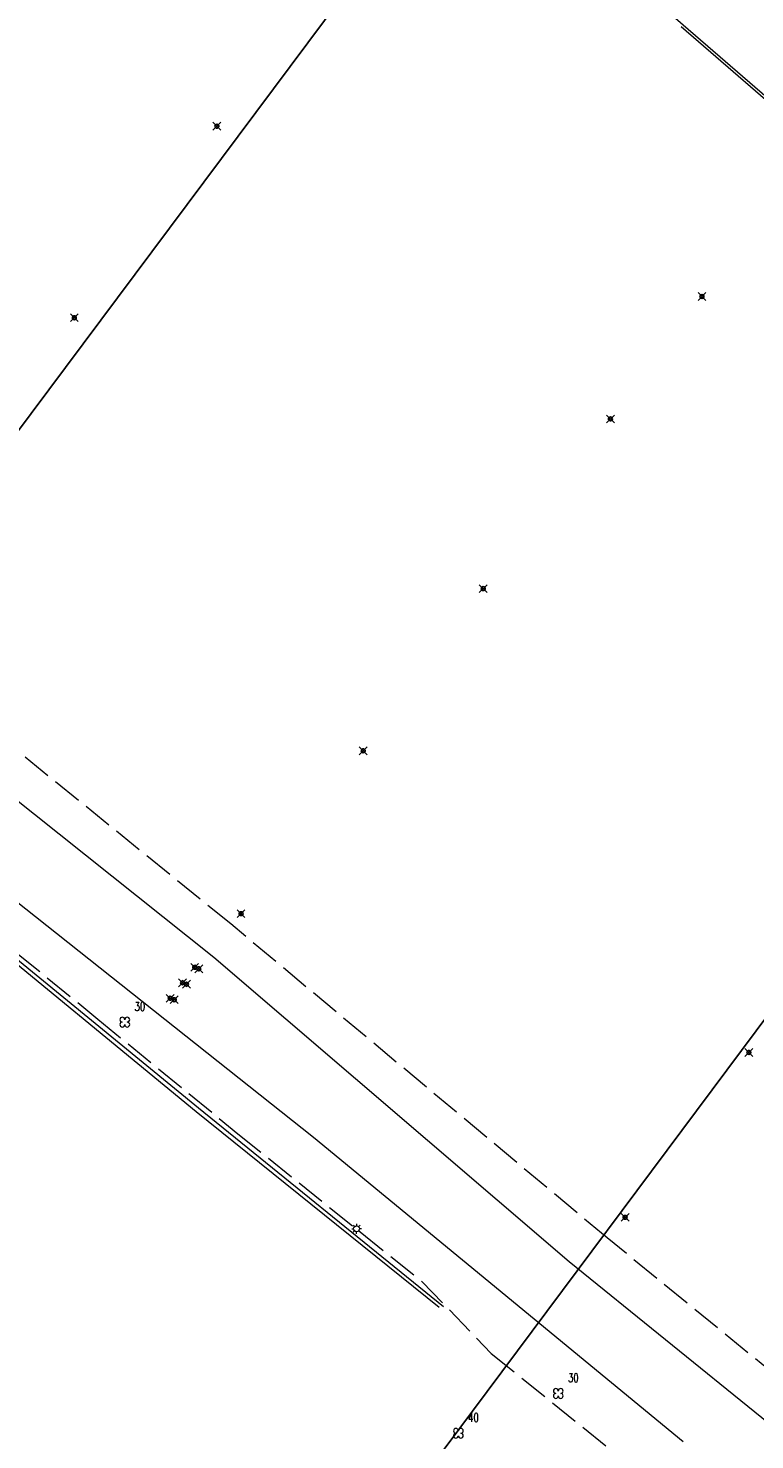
# Model space of a CAD drawing. Header units: metres. Extents: x 113132 to 113925, y 483082 to 483769.
# Tile 19 of 54: x 113374 to 113411, y 483515 to 483587. Entities that reach past the tile are written whole.
import ezdxf

# ---------------------------------------------------------------- set-up
doc = ezdxf.new("R2010")
doc.units = ezdxf.units.M
doc.header["$PDMODE"] = 35
doc.header["$PDSIZE"] = 0.2
doc.linetypes.add('TALUDLIJN', pattern=[2, 1.5, -0.5])
doc.layers.add('$detailpunten', color=4, linetype='CONTINUOUS')
doc.layers.add('profiellijn_50m', color=6, linetype='CONTINUOUS')
for name, color, linetype, lineweight in [('BOOM_boom', 7, 'CONTINUOUS', 18), ('GHGB_gevel_hoofdgebouw', 1, 'CONTINUOUS', 50), ('KASF_kant_asfalt', 7, 'CONTINUOUS', 18), ('KOVM_kant_overig_materiaal', 6, 'CONTINUOUS', 18), ('KSLT_kant_sloot', 4, 'CONTINUOUS', 18), ('KTEG_kant_tegels', 7, 'CONTINUOUS', 18), ('LNTP_lantaarnpaal', 7, 'CONTINUOUS', 18), ('TALH_talud_hoog', 32, 'TALUDLIJN', 18)]:
    doc.layers.add(name, color=color, linetype=linetype, lineweight=lineweight)
doc.layers.add('Defpoints2', color=11, linetype='CONTINUOUS', lineweight=18, plot=False)
doc.styles.add('Romans', font='romans.shx', dxfattribs={"width": 0.7, "height": 2})

# ---------------------------------------------------------------- blocks, each defined once
blk = doc.blocks.new('mvpnt-flat-74')
at = {"layer": '$detailpunten', "linetype": 'Continuous'}
blk.add_point((0, 0), dxfattribs=at)
blk = doc.blocks.new('mvpnt-flat-75')
at = {"layer": '$detailpunten', "linetype": 'Continuous'}
blk.add_point((0, 0), dxfattribs=at)
blk = doc.blocks.new('mvpnt-flat-78')
at = {"layer": '$detailpunten', "linetype": 'Continuous'}
blk.add_point((0, 0), dxfattribs=at)
blk = doc.blocks.new('mvpnt-flat-79')
at = {"layer": '$detailpunten', "linetype": 'Continuous'}
blk.add_point((0, 0), dxfattribs=at)
blk = doc.blocks.new('mvpnt-flat-80')
at = {"layer": '$detailpunten', "linetype": 'Continuous'}
blk.add_point((0, 0), dxfattribs=at)
blk = doc.blocks.new('mvpnt-flat-81')
at = {"layer": '$detailpunten', "linetype": 'Continuous'}
blk.add_point((0, 0), dxfattribs=at)
blk = doc.blocks.new('mvpnt-flat-82')
at = {"layer": '$detailpunten', "linetype": 'Continuous'}
blk.add_point((0, 0), dxfattribs=at)
blk = doc.blocks.new('mvpnt-flat-88')
at = {"layer": '$detailpunten', "linetype": 'Continuous'}
blk.add_point((0, 0), dxfattribs=at)
blk = doc.blocks.new('mvpnt-flat-89')
at = {"layer": '$detailpunten', "linetype": 'Continuous'}
blk.add_point((0, 0), dxfattribs=at)
blk = doc.blocks.new('mvpnt-flat-883')
at = {"layer": '$detailpunten', "linetype": 'Continuous'}
blk.add_point((0, 0), dxfattribs=at)
blk = doc.blocks.new('mvpnt-flat-884')
at = {"layer": '$detailpunten', "linetype": 'Continuous'}
blk.add_point((0, 0), dxfattribs=at)
blk = doc.blocks.new('mvpnt-flat-885')
at = {"layer": '$detailpunten', "linetype": 'Continuous'}
blk.add_point((0, 0), dxfattribs=at)
blk = doc.blocks.new('mvpnt-flat-886')
at = {"layer": '$detailpunten', "linetype": 'Continuous'}
blk.add_point((0, 0), dxfattribs=at)
blk = doc.blocks.new('mvpnt-flat-887')
at = {"layer": '$detailpunten', "linetype": 'Continuous'}
blk.add_point((0, 0), dxfattribs=at)
blk = doc.blocks.new('mvpnt-flat-888')
at = {"layer": '$detailpunten', "linetype": 'Continuous'}
blk.add_point((0, 0), dxfattribs=at)
blk = doc.blocks.new('LNTP-flat-40')
at = {"layer": 'LNTP_lantaarnpaal'}
for points in [[(-0.25, 0), (-0.15, 0)], [(-0.177, 0.177), (-0.106, 0.106)], [(0, 0.25), (0, 0.15)], [(0.177, 0.177), (0.106, 0.106)], [(0.25, 0), (0.15, 0)], [(-0.177, -0.177), (-0.106, -0.106)], [(0, -0.25), (0, -0.15)], [(0.177, -0.177), (0.106, -0.106)]]:
    blk.add_lwpolyline(points, dxfattribs=at)
blk.add_circle((0, 0), 0.15, dxfattribs=at)
blk = doc.blocks.new('BOOM-flat-161')
at = {"layer": 'BOOM_boom'}
for centre, start, end in [((-0.125, 0.125), 0, 270), ((-0.125, -0.125), 90, 0), ((0.125, 0.125), 270, 180), ((0.125, -0.125), 180, 90)]:
    blk.add_arc(centre, 0.125, start, end, dxfattribs=at)
at = {"layer": 'BOOM_boom', "style": 'Romans', "width": 0.7}
for tag, p in [('STAMDIAMETER', (0.5, 0.575)), ('KRUINDIAMETER', (0.5, -0.175)), ('SOORT', (0.5, -0.875))]:
    blk.add_attdef(tag, p, '', height=0.45, dxfattribs=at)
blk = doc.blocks.new('BOOM-flat-202')
at = {"layer": 'BOOM_boom'}
for centre, start, end in [((-0.125, 0.125), 0, 270), ((-0.125, -0.125), 90, 0), ((0.125, 0.125), 270, 180), ((0.125, -0.125), 180, 90)]:
    blk.add_arc(centre, 0.125, start, end, dxfattribs=at)
at = {"layer": 'BOOM_boom', "style": 'Romans', "width": 0.7}
for tag, p in [('STAMDIAMETER', (0.5, 0.575)), ('KRUINDIAMETER', (0.5, -0.175)), ('SOORT', (0.5, -0.875))]:
    blk.add_attdef(tag, p, '', height=0.45, dxfattribs=at)
blk = doc.blocks.new('BOOM-flat-203')
at = {"layer": 'BOOM_boom'}
for centre, start, end in [((-0.125, 0.125), 0, 270), ((-0.125, -0.125), 90, 0), ((0.125, 0.125), 270, 180), ((0.125, -0.125), 180, 90)]:
    blk.add_arc(centre, 0.125, start, end, dxfattribs=at)
at = {"layer": 'BOOM_boom', "style": 'Romans', "width": 0.7}
for tag, p in [('STAMDIAMETER', (0.5, 0.575)), ('KRUINDIAMETER', (0.5, -0.175)), ('SOORT', (0.5, -0.875))]:
    blk.add_attdef(tag, p, '', height=0.45, dxfattribs=at)

msp = doc.modelspace()

# ---------------------------------------------------------------- linework, layer by layer
at = {"layer": 'GHGB_gevel_hoofdgebouw'}
msp.add_lwpolyline([(113388.094, 483499.4), (113392.221, 483499.629), (113391.843, 483506.775), (113387.003, 483506.486, -0.331554), (113359.14, 483527.952), (113358.062, 483531.314)], format="xyb", dxfattribs=at)
at = {"layer": 'KASF_kant_asfalt'}
msp.add_polyline3d([(113391.473, 483609.807, 0), (113391.386, 483608.554, 0), (113391.313, 483606.655, 0), (113391.669, 483604.314, 0), (113392.488, 483601.751, 0), (113393.34, 483599.959, 0), (113394.324, 483598.436, 0), (113395.728, 483596.864, 0), (113400.141, 483592.956, 0), (113407.166, 483586.826, 0), (113424.298, 483572.003, 0), (113433.803, 483563.816, 0), (113443.653, 483555.238, 0), (113451.882, 483548.131, 0), (113453.35, 483546.858, 0)], dxfattribs=at)
at = {"layer": 'KOVM_kant_overig_materiaal'}
for points in [[(113407.063, 483586.743, 0), (113419.952, 483575.582, 0), (113428.85, 483567.881, 0), (113436.619, 483561.193, 0), (113443.711, 483555.012, 0), (113451.797, 483548.03, 0), (113453.326, 483546.748, 0)], [(113394.953, 483521.447, 0), (113382.451, 483531.585, 0), (113370.297, 483541.518, 0), (113364.772, 483546.04, 0), (113362.661, 483543.44, 0)]]:
    msp.add_polyline3d(points, dxfattribs=at)
at = {"layer": 'KSLT_kant_sloot'}
for points in [[(113436.113, 483494.195, 0), (113421.012, 483507.836, 0), (113401.362, 483523.738, 0), (113383.23, 483539.27, 0), (113363.576, 483554.915, 0), (113331.952, 483579.23, 0), (113323.623, 483586.009, 0), (113303.914, 483600.644, 0), (113289.372, 483611.324, 0), (113272.795, 483623.835, 0), (113244.939, 483645.284, 0), (113229.603, 483657.275, 0), (113225.947, 483659.062, 0)], [(113338.575, 483570.169, 0), (113351.287, 483560.048, 0), (113364.893, 483548.678, 0), (113388.321, 483530.098, 0)], [(113388.321, 483530.098, 0), (113407.171, 483514.585, 0)]]:
    msp.add_polyline3d(points, dxfattribs=at)
at = {"layer": 'KTEG_kant_tegels'}
msp.add_polyline3d([(113394.718, 483521.406, 0), (113382.335, 483531.395, 0), (113370.118, 483541.423, 0)], dxfattribs=at)
at = {"layer": 'profiellijn_50m'}
for p, q in [((113399.366, 483601.12), (113344.285, 483527.306)), ((113435.733, 483568.82), (113377.918, 483491.341))]:
    msp.add_line(p, q, dxfattribs=at)
at = {"layer": 'TALH_talud_hoog'}
for points in [[(113436.493, 483488.691, 0), (113438.282, 483489.055, 0), (113439.6, 483489.947, 0), (113440.468, 483491.378, 0), (113440.376, 483492.765, 0), (113439.288, 483494.213, 0), (113436.01, 483497.201, 0), (113422.859, 483508.982, 0), (113403.291, 483524.965, 0), (113384.092, 483540.975, 0), (113364.752, 483556.649, 0), (113345.115, 483572.018, 0), (113325.14, 483587.171, 0), (113305.264, 483602.329, 0), (113285.281, 483617.324, 0), (113265.334, 483632.366, 0), (113245.307, 483647.378, 0), (113227.765, 483660.199, 0), (113226.132, 483661.067, 0), (113224.651, 483661.426, 0), (113223.022, 483661.079, 0), (113222.064, 483660.246, 0), (113221.375, 483659.026, 0), (113221.275, 483658.326, 0)], [(113310.466, 483587.487, 0), (113323.38, 483577.858, 0), (113337.881, 483567.024, 0), (113350.512, 483557.175, 0), (113364.481, 483546.004, 0), (113365.438, 483545.806, 0), (113377.317, 483536.121, 0), (113384.46, 483530.276, 0), (113393.857, 483522.726, 0)], [(113393.857, 483522.726, 0), (113397.384, 483519.07, 0)], [(113397.384, 483519.07, 0), (113406.388, 483511.806, 0), (113409.838, 483509.077, 0), (113436.493, 483488.691, 0)]]:
    msp.add_polyline3d(points, dxfattribs=at)

# ---------------------------------------------------------------- block references
at = {"layer": 'Defpoints2'}
for name, p in [('mvpnt-flat-74', (113383.386, 483581.655)), ('mvpnt-flat-82', (113408.127, 483572.969)), ('mvpnt-flat-75', (113376.116, 483571.887)), ('mvpnt-flat-81', (113403.46, 483566.726)), ('mvpnt-flat-80', (113396.972, 483558.073)), ('mvpnt-flat-79', (113390.851, 483549.804)), ('mvpnt-flat-78', (113384.62, 483541.495)), ('mvpnt-flat-883', (113382.257, 483538.759)), ('mvpnt-flat-884', (113382.462, 483538.686)), ('mvpnt-flat-885', (113381.632, 483537.971)), ('mvpnt-flat-886', (113381.837, 483537.898)), ('mvpnt-flat-887', (113381.006, 483537.183)), ('mvpnt-flat-888', (113381.212, 483537.109)), ('mvpnt-flat-88', (113410.521, 483534.42)), ('mvpnt-flat-89', (113404.208, 483526.011)), ('LNTP-flat-40', (113390.512, 483525.427))]:
    msp.add_blockref(name, p, dxfattribs=at)
for name, p, values in [('BOOM-flat-161', (113378.689, 483535.966), {'STAMDIAMETER': '30'}), ('BOOM-flat-203', (113400.799, 483517.029), {'STAMDIAMETER': '30'}), ('BOOM-flat-202', (113395.704, 483515), {'STAMDIAMETER': '40'})]:
    msp.add_blockref(name, p, dxfattribs=at).add_auto_attribs(values)

doc.saveas('drawing.dxf')
